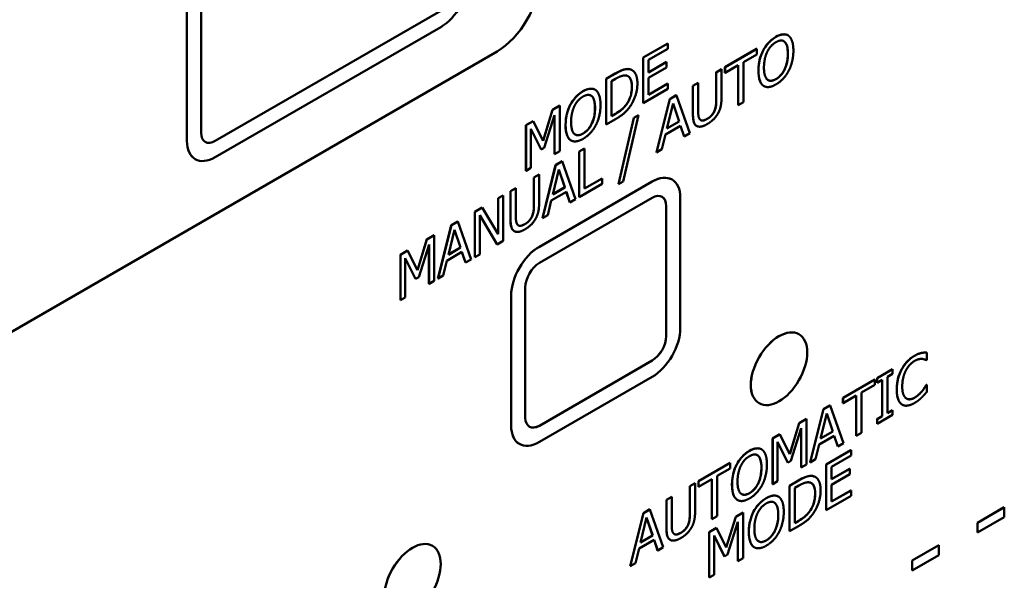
# Model space of a CAD drawing. Header units: millimetres. Extents: x 30 to 861, y 28 to 600.
# Tile 38 of 48: x 734 to 784, y 249 to 277. Entities that reach past the tile are written whole.
import ezdxf

# ---------------------------------------------------------------- set-up
doc = ezdxf.new("R2010")
doc.units = ezdxf.units.MM
doc.header["$LTSCALE"] = 3
doc.layers.add('Visible (ISO)', color=7, linetype='Continuous', lineweight=50)
doc.layers.add('Visible Narrow (ISO)', color=7, linetype='Continuous', lineweight=35)

msp = doc.modelspace()

# ---------------------------------------------------------------- linework, layer by layer
at = {"layer": 'Visible (ISO)'}
for p, q in [((743.496, 271.213), (743.496, 284.277)), ((742.788, 270.805), (742.788, 283.869)), ((742.789, 283.869), (742.789, 270.805)), ((744.201, 270.806), (755.515, 277.338)), ((755.517, 277.337), (744.203, 270.805)), ((744.203, 269.988), (755.517, 276.52)), ((765.666, 274.985), (766.905, 275.7)), ((766.909, 275.698), (765.67, 274.983)), ((766.905, 275.7), (766.909, 275.698)), ((766.909, 275.428), (766.909, 275.698)), ((772.937, 276.103), (772.94, 276.101)), ((713.089, 249.168), (758.344, 275.296)), ((765.933, 274.865), (766.909, 275.428)), ((769.775, 274.5), (771.367, 275.419)), ((771.371, 275.417), (769.779, 274.498)), ((770.706, 274.763), (771.371, 275.146)), ((771.367, 275.419), (771.371, 275.417)), ((771.371, 275.146), (771.371, 275.417)), ((771.693, 275.346), (771.696, 275.344)), ((765.666, 274.985), (765.67, 274.983)), ((765.666, 272.699), (765.666, 274.985)), ((765.67, 274.983), (765.67, 272.697)), ((765.933, 274.238), (765.933, 274.865)), ((765.933, 274.243), (766.839, 274.766)), ((766.843, 274.764), (765.933, 274.238)), ((766.839, 274.766), (766.843, 274.764)), ((766.843, 274.493), (766.843, 274.764)), ((770.706, 272.747), (770.706, 274.763)), ((763.82, 273.919), (764.27, 274.179)), ((764.274, 274.177), (763.823, 273.917)), ((765.113, 274.359), (765.116, 274.357)), ((765.933, 273.968), (766.843, 274.493)), ((769.337, 274.247), (769.6, 274.399)), ((769.337, 272.813), (769.337, 274.247)), ((769.337, 274.247), (769.341, 274.245)), ((769.604, 274.397), (769.341, 274.245)), ((769.341, 274.245), (769.341, 272.811)), ((769.6, 274.399), (769.604, 274.397)), ((769.604, 272.97), (769.604, 274.397)), ((769.775, 274.5), (769.779, 274.498)), ((769.775, 274.229), (769.775, 274.5)), ((769.775, 274.229), (769.779, 274.227)), ((769.779, 274.227), (770.443, 274.611)), ((769.779, 274.498), (769.779, 274.227)), ((770.44, 272.597), (770.44, 274.609)), ((770.443, 274.611), (770.443, 272.595)), ((763.82, 273.919), (763.823, 273.917)), ((763.82, 271.633), (763.82, 273.919)), ((763.823, 273.917), (763.823, 271.631)), ((764.086, 273.806), (764.287, 273.922)), ((764.086, 272.046), (764.086, 273.806)), ((765.933, 273.119), (765.933, 273.968)), ((765.933, 273.124), (766.905, 273.685)), ((766.909, 273.683), (765.933, 273.119)), ((766.905, 273.685), (766.909, 273.683)), ((766.909, 273.412), (766.909, 273.683)), ((768.168, 273.572), (768.431, 273.724)), ((768.434, 273.722), (768.171, 273.57)), ((768.431, 273.724), (768.434, 273.722)), ((768.434, 272.295), (768.434, 273.722)), ((763.262, 273.375), (763.265, 273.372)), ((765.67, 272.697), (766.909, 273.412)), ((768.168, 273.572), (768.171, 273.57)), ((768.168, 272.145), (768.168, 273.572)), ((768.171, 273.57), (768.171, 272.143)), ((771.727, 273.559), (771.73, 273.557)), ((765.666, 272.699), (765.67, 272.697)), ((766.345, 270.233), (767.012, 272.905)), ((767.016, 272.903), (766.349, 270.231)), ((766.867, 271.429), (767.172, 272.681)), ((767.012, 272.905), (767.337, 273.092)), ((767.012, 272.905), (767.016, 272.903)), ((767.34, 273.09), (767.016, 272.903)), ((767.475, 271.784), (767.17, 272.676)), ((767.172, 272.681), (767.478, 271.782)), ((767.337, 273.092), (767.34, 273.09)), ((768.008, 271.189), (767.34, 273.09)), ((770.443, 272.595), (770.706, 272.747)), ((760.649, 270.818), (761.126, 272.364)), ((761.129, 272.362), (760.651, 270.813)), ((761.126, 272.364), (761.492, 272.575)), ((761.126, 272.364), (761.129, 272.362)), ((761.495, 272.573), (761.129, 272.362)), ((761.492, 272.575), (761.495, 272.573)), ((761.495, 270.287), (761.495, 272.573)), ((762.018, 272.618), (762.021, 272.616)), ((764.086, 272.05), (764.283, 272.164)), ((764.83, 272.631), (764.834, 272.629)), ((770.44, 272.597), (770.443, 272.595)), ((759.794, 271.595), (760.153, 271.802)), ((760.157, 271.8), (759.798, 271.593)), ((760.153, 271.802), (760.157, 271.8)), ((760.651, 270.813), (760.157, 271.8)), ((760.715, 270.466), (761.232, 272.104)), ((761.228, 270.137), (761.228, 272.093)), ((761.232, 272.104), (761.232, 270.135)), ((763.823, 271.631), (764.279, 271.894)), ((764.287, 272.162), (764.086, 272.046)), ((764.434, 268.633), (765.206, 271.964)), ((765.209, 271.962), (764.438, 268.631)), ((764.662, 268.761), (765.437, 272.093)), ((765.206, 271.964), (765.434, 272.095)), ((765.206, 271.964), (765.209, 271.962)), ((765.437, 272.093), (765.209, 271.962)), ((765.434, 272.095), (765.437, 272.093)), ((767.478, 271.782), (766.867, 271.429)), ((766.868, 271.434), (767.475, 271.784)), ((767.475, 271.784), (767.478, 271.782)), ((759.794, 269.309), (759.794, 271.595)), ((759.794, 271.595), (759.798, 271.593)), ((759.798, 271.593), (759.798, 269.307)), ((760.043, 269.448), (760.043, 271.418)), ((760.043, 271.418), (760.555, 270.374)), ((760.551, 270.376), (760.043, 271.413)), ((763.82, 271.633), (763.823, 271.631)), ((766.795, 271.128), (767.55, 271.564)), ((767.726, 271.031), (767.548, 271.563)), ((767.55, 271.564), (767.73, 271.029)), ((767.73, 271.029), (768.008, 271.189)), ((768.354, 271.56), (768.357, 271.558)), ((762.052, 270.831), (762.055, 270.829)), ((766.615, 270.385), (766.795, 271.128)), ((767.726, 271.031), (767.73, 271.029)), ((760.551, 270.376), (760.555, 270.374)), ((760.555, 270.374), (760.715, 270.466)), ((761.232, 270.135), (761.495, 270.287)), ((762.462, 270.278), (762.725, 270.43)), ((762.462, 270.278), (762.466, 270.276)), ((762.462, 267.991), (762.462, 270.278)), ((762.729, 270.428), (762.466, 270.276)), ((762.466, 270.276), (762.466, 267.989)), ((762.725, 270.43), (762.729, 270.428)), ((762.729, 268.412), (762.729, 270.428)), ((766.345, 270.233), (766.349, 270.231)), ((766.349, 270.231), (766.615, 270.385)), ((743.202, 269.89), (743.203, 269.889)), ((761.228, 270.137), (761.232, 270.135)), ((761.283, 269.597), (761.607, 269.784)), ((761.611, 269.782), (761.286, 269.595)), ((761.607, 269.784), (761.611, 269.782)), ((762.278, 267.881), (761.611, 269.782)), ((759.794, 269.309), (759.798, 269.307)), ((759.798, 269.307), (760.043, 269.448)), ((760.616, 266.925), (761.283, 269.597)), ((761.286, 269.595), (760.619, 266.923)), ((761.137, 268.121), (761.442, 269.373)), ((761.283, 269.597), (761.286, 269.595)), ((761.745, 268.476), (761.441, 269.369)), ((761.442, 269.373), (761.749, 268.474)), ((760.189, 268.965), (760.452, 269.117)), ((760.189, 267.531), (760.189, 268.965)), ((760.189, 268.965), (760.192, 268.963)), ((760.455, 269.115), (760.192, 268.963)), ((760.192, 268.963), (760.192, 267.529)), ((760.452, 269.117), (760.455, 269.115)), ((760.455, 267.688), (760.455, 269.115)), ((760.465, 265.498), (766.122, 268.764)), ((766.123, 268.764), (760.466, 265.498)), ((762.729, 268.416), (763.609, 268.924)), ((763.613, 268.922), (762.729, 268.412)), ((763.609, 268.924), (763.613, 268.922)), ((763.613, 268.652), (763.613, 268.922)), ((764.438, 268.631), (764.662, 268.761)), ((767.122, 268.863), (767.123, 268.863)), ((759.019, 268.29), (759.282, 268.442)), ((759.019, 268.29), (759.023, 268.288)), ((759.019, 266.863), (759.019, 268.29)), ((759.286, 268.44), (759.023, 268.288)), ((759.023, 268.288), (759.023, 266.861)), ((759.282, 268.442), (759.286, 268.44)), ((759.286, 267.013), (759.286, 268.44)), ((761.065, 267.82), (761.821, 268.256)), ((761.749, 268.474), (761.137, 268.121)), ((761.138, 268.126), (761.745, 268.476)), ((761.745, 268.476), (761.749, 268.474)), ((761.997, 267.723), (761.818, 268.255)), ((761.821, 268.256), (762, 267.721)), ((762.466, 267.989), (763.613, 268.652)), ((764.434, 268.633), (764.438, 268.631)), ((758.397, 267.93), (758.642, 268.072)), ((758.397, 266.124), (758.397, 267.93)), ((758.397, 267.93), (758.4, 267.928)), ((758.646, 268.07), (758.4, 267.928)), ((758.4, 267.928), (758.4, 266.118)), ((758.642, 268.072), (758.646, 268.07)), ((758.646, 265.784), (758.646, 268.07)), ((760.466, 264.681), (766.123, 267.947)), ((760.885, 267.077), (761.065, 267.82)), ((761.997, 267.723), (762, 267.721)), ((762, 267.721), (762.278, 267.881)), ((762.462, 267.991), (762.466, 267.989)), ((767.537, 261.415), (767.537, 267.947)), ((757.225, 267.254), (757.599, 267.47)), ((757.225, 267.254), (757.229, 267.252)), ((757.225, 264.968), (757.225, 267.254)), ((757.603, 267.468), (757.229, 267.252)), ((757.229, 267.252), (757.229, 264.966)), ((757.599, 267.47), (757.603, 267.468)), ((758.4, 266.118), (757.603, 267.468)), ((766.829, 261.008), (766.829, 267.54)), ((766.83, 267.539), (766.83, 261.007)), ((756.046, 266.573), (756.37, 266.76)), ((756.374, 266.758), (756.05, 266.571)), ((756.37, 266.76), (756.374, 266.758)), ((757.041, 264.857), (756.374, 266.758)), ((757.474, 265.108), (757.474, 267.079)), ((757.474, 267.079), (758.35, 265.613)), ((758.347, 265.615), (757.474, 267.075)), ((760.616, 266.925), (760.619, 266.923)), ((760.619, 266.923), (760.885, 267.077)), ((755.379, 263.902), (756.046, 266.573)), ((756.05, 266.571), (755.382, 263.9)), ((755.9, 265.097), (756.205, 266.35)), ((756.046, 266.573), (756.05, 266.571)), ((756.508, 265.452), (756.204, 266.345)), ((756.205, 266.35), (756.512, 265.45)), ((759.205, 266.278), (759.209, 266.276)), ((754.348, 264.323), (754.825, 265.868)), ((754.829, 265.866), (754.35, 264.317)), ((754.825, 265.868), (755.191, 266.08)), ((754.825, 265.868), (754.829, 265.866)), ((755.194, 266.077), (754.829, 265.866)), ((755.191, 266.08), (755.194, 266.077)), ((755.194, 263.791), (755.194, 266.077)), ((758.35, 265.613), (758.646, 265.784)), ((753.493, 265.099), (753.853, 265.307)), ((753.856, 265.305), (753.497, 265.097)), ((753.853, 265.307), (753.856, 265.305)), ((754.35, 264.317), (753.856, 265.305)), ((754.415, 263.971), (754.931, 265.609)), ((754.928, 263.641), (754.928, 265.598)), ((754.931, 265.609), (754.931, 263.639)), ((756.512, 265.45), (755.9, 265.097)), ((755.901, 265.102), (756.508, 265.452)), ((756.508, 265.452), (756.512, 265.45)), ((758.347, 265.615), (758.35, 265.613)), ((753.493, 262.813), (753.493, 265.099)), ((753.493, 265.099), (753.497, 265.097)), ((753.497, 265.097), (753.497, 262.811)), ((753.742, 262.953), (753.742, 264.922)), ((753.742, 264.922), (754.254, 263.878)), ((754.251, 263.88), (753.742, 264.917)), ((755.648, 264.053), (755.828, 264.796)), ((755.828, 264.796), (756.584, 265.233)), ((756.76, 264.699), (756.581, 265.231)), ((756.584, 265.233), (756.764, 264.697)), ((756.764, 264.697), (757.041, 264.857)), ((757.225, 264.968), (757.229, 264.966)), ((757.229, 264.966), (757.474, 265.108)), ((756.76, 264.699), (756.764, 264.697)), ((754.251, 263.88), (754.254, 263.878)), ((754.254, 263.878), (754.415, 263.971)), ((754.931, 263.639), (755.194, 263.791)), ((755.379, 263.902), (755.382, 263.9)), ((755.382, 263.9), (755.648, 264.053)), ((754.928, 263.641), (754.931, 263.639)), ((759.759, 256.924), (759.759, 263.456)), ((753.493, 262.813), (753.497, 262.811)), ((753.497, 262.811), (753.742, 262.953)), ((759.051, 256.517), (759.051, 263.049)), ((759.052, 263.048), (759.052, 256.516)), ((773.486, 261.107), (773.489, 261.105)), ((779.632, 260.168), (779.636, 260.166)), ((779.878, 259.806), (779.899, 259.818)), ((779.895, 260.186), (779.899, 260.184)), ((779.899, 259.818), (779.899, 260.184)), ((760.465, 256.517), (766.122, 259.783)), ((766.123, 259.782), (760.466, 256.516)), ((777.413, 258.905), (778.18, 259.348)), ((778.183, 259.346), (777.417, 258.903)), ((778.18, 259.348), (778.183, 259.346)), ((778.183, 259.113), (778.183, 259.346)), ((760.466, 255.7), (766.123, 258.966)), ((775.698, 257.915), (777.289, 258.834)), ((777.293, 258.832), (775.701, 257.913)), ((777.289, 258.834), (777.293, 258.832)), ((777.293, 258.561), (777.293, 258.832)), ((777.413, 258.905), (777.417, 258.903)), ((777.413, 258.672), (777.413, 258.905)), ((777.417, 258.903), (777.417, 258.67)), ((777.932, 258.967), (778.183, 259.113)), ((777.932, 257.148), (777.932, 258.967)), ((776.629, 258.178), (777.293, 258.561)), ((777.413, 258.672), (777.417, 258.67)), ((777.417, 258.67), (777.668, 258.815)), ((777.665, 256.998), (777.665, 258.813)), ((777.668, 258.815), (777.668, 256.996)), ((779.876, 258.56), (779.895, 258.571)), ((779.876, 258.56), (779.879, 258.558)), ((779.899, 258.569), (779.879, 258.558)), ((779.895, 258.571), (779.899, 258.569)), ((779.899, 258.206), (779.899, 258.569)), ((775.698, 257.915), (775.701, 257.913)), ((775.698, 257.645), (775.698, 257.915)), ((775.701, 257.643), (776.366, 258.026)), ((775.701, 257.913), (775.701, 257.643)), ((776.362, 256.012), (776.362, 258.024)), ((776.366, 258.026), (776.366, 256.01)), ((776.629, 256.162), (776.629, 258.178)), ((779.666, 258.255), (779.669, 258.253)), ((771.486, 257.643), (771.489, 257.641)), ((774.053, 254.679), (774.721, 257.351)), ((774.724, 257.349), (774.057, 254.677)), ((774.721, 257.351), (775.045, 257.538)), ((774.721, 257.351), (774.724, 257.349)), ((775.048, 257.536), (774.724, 257.349)), ((775.045, 257.538), (775.048, 257.536)), ((775.716, 255.635), (775.048, 257.536)), ((775.698, 257.645), (775.701, 257.643)), ((778.667, 257.572), (778.67, 257.57)), ((773.5, 256.646), (773.866, 256.857)), ((773.869, 256.855), (773.503, 256.644)), ((773.866, 256.857), (773.869, 256.855)), ((773.869, 254.569), (773.869, 256.855)), ((774.575, 255.875), (774.88, 257.128)), ((775.183, 256.23), (774.879, 257.123)), ((774.88, 257.128), (775.186, 256.228)), ((777.413, 256.853), (777.665, 256.998)), ((777.413, 256.853), (777.417, 256.851)), ((777.413, 256.619), (777.413, 256.853)), ((777.417, 256.617), (778.183, 257.06)), ((777.668, 256.996), (777.417, 256.851)), ((777.417, 256.851), (777.417, 256.617)), ((777.665, 256.998), (777.668, 256.996)), ((777.932, 257.152), (778.18, 257.295)), ((778.183, 257.293), (777.932, 257.148)), ((778.18, 257.295), (778.183, 257.293)), ((778.183, 257.06), (778.183, 257.293)), ((773.023, 255.1), (773.5, 256.646)), ((773.503, 256.644), (773.025, 255.095)), ((773.089, 254.749), (773.606, 256.386)), ((773.5, 256.646), (773.503, 256.644)), ((773.602, 254.419), (773.602, 256.375)), ((773.606, 256.386), (773.606, 254.417)), ((777.413, 256.619), (777.417, 256.617)), ((772.168, 255.877), (772.527, 256.085)), ((772.168, 253.591), (772.168, 255.877)), ((772.168, 255.877), (772.172, 255.875)), ((772.531, 256.083), (772.172, 255.875)), ((772.172, 255.875), (772.172, 253.589)), ((772.527, 256.085), (772.531, 256.083)), ((773.025, 255.095), (772.531, 256.083)), ((774.503, 255.574), (775.259, 256.01)), ((775.186, 256.228), (774.575, 255.875)), ((774.576, 255.88), (775.183, 256.23)), ((775.183, 256.23), (775.186, 256.228)), ((775.435, 255.477), (775.256, 256.009)), ((775.259, 256.01), (775.438, 255.475)), ((776.362, 256.012), (776.366, 256.01)), ((776.366, 256.01), (776.629, 256.162)), ((759.465, 255.601), (759.466, 255.601)), ((772.417, 253.731), (772.417, 255.7)), ((772.417, 255.7), (772.929, 254.656)), ((772.925, 254.658), (772.417, 255.695)), ((774.323, 254.831), (774.503, 255.574)), ((775.435, 255.477), (775.438, 255.475)), ((775.438, 255.475), (775.716, 255.635)), ((771.61, 255.333), (771.614, 255.331)), ((774.859, 254.573), (776.097, 255.288)), ((776.101, 255.286), (774.862, 254.571)), ((775.125, 254.452), (776.101, 255.015)), ((776.097, 255.288), (776.101, 255.286)), ((776.101, 255.015), (776.101, 255.286)), ((768.449, 253.73), (770.041, 254.649)), ((770.044, 254.647), (768.452, 253.728)), ((770.041, 254.649), (770.044, 254.647)), ((770.044, 254.376), (770.044, 254.647)), ((770.366, 254.576), (770.37, 254.574)), ((772.925, 254.658), (772.929, 254.656)), ((772.929, 254.656), (773.089, 254.749)), ((773.602, 254.419), (773.606, 254.417)), ((773.606, 254.417), (773.869, 254.569)), ((774.053, 254.679), (774.057, 254.677)), ((774.057, 254.677), (774.323, 254.831)), ((774.859, 254.573), (774.862, 254.571)), ((774.859, 252.287), (774.859, 254.573)), ((774.862, 254.571), (774.862, 252.285)), ((775.125, 253.826), (775.125, 254.452)), ((769.38, 253.993), (770.044, 254.376)), ((769.38, 251.977), (769.38, 253.993)), ((774.305, 253.946), (774.309, 253.944)), ((775.125, 253.83), (776.032, 254.353)), ((776.035, 254.351), (775.125, 253.826)), ((775.125, 253.556), (776.035, 254.081)), ((776.032, 254.353), (776.035, 254.351)), ((776.035, 254.081), (776.035, 254.351)), ((768.011, 253.477), (768.274, 253.629)), ((768.011, 252.043), (768.011, 253.477)), ((768.011, 253.477), (768.014, 253.475)), ((768.278, 253.627), (768.014, 253.475)), ((768.014, 253.475), (768.014, 252.041)), ((768.274, 253.629), (768.278, 253.627)), ((768.278, 252.2), (768.278, 253.627)), ((768.449, 253.73), (768.452, 253.728)), ((768.449, 253.459), (768.449, 253.73)), ((768.449, 253.459), (768.452, 253.457)), ((768.452, 253.457), (769.117, 253.841)), ((768.452, 253.728), (768.452, 253.457)), ((769.113, 251.827), (769.113, 253.839)), ((769.117, 253.841), (769.117, 251.825)), ((772.168, 253.591), (772.172, 253.589)), ((772.172, 253.589), (772.417, 253.731)), ((773.012, 253.507), (773.463, 253.767)), ((773.012, 253.507), (773.016, 253.505)), ((773.012, 251.22), (773.012, 253.507)), ((773.466, 253.765), (773.016, 253.505)), ((773.016, 253.505), (773.016, 251.218)), ((773.279, 253.393), (773.479, 253.509)), ((773.279, 251.633), (773.279, 253.393)), ((775.125, 252.707), (775.125, 253.556)), ((766.841, 252.802), (767.104, 252.954)), ((767.108, 252.952), (766.845, 252.8)), ((767.104, 252.954), (767.108, 252.952)), ((767.108, 251.525), (767.108, 252.952)), ((772.454, 252.962), (772.458, 252.96)), ((774.862, 252.285), (776.101, 253)), ((775.125, 252.711), (776.097, 253.272)), ((776.101, 253.27), (775.125, 252.707)), ((776.097, 253.272), (776.101, 253.27)), ((776.101, 253), (776.101, 253.27)), ((766.841, 252.802), (766.845, 252.8)), ((766.841, 251.375), (766.841, 252.802)), ((766.845, 252.8), (766.845, 251.373)), ((770.4, 252.79), (770.404, 252.787)), ((782.449, 251.648), (783.787, 252.421)), ((783.79, 252.419), (782.452, 251.646)), ((783.787, 252.421), (783.79, 252.419)), ((783.79, 251.922), (783.79, 252.419)), ((765.019, 249.463), (765.686, 252.135)), ((765.69, 252.133), (765.022, 249.461)), ((765.54, 250.659), (765.845, 251.911)), ((765.686, 252.135), (766.01, 252.322)), ((765.686, 252.135), (765.69, 252.133)), ((766.014, 252.32), (765.69, 252.133)), ((765.845, 251.911), (766.152, 251.012)), ((766.01, 252.322), (766.014, 252.32)), ((766.681, 250.419), (766.014, 252.32)), ((769.117, 251.825), (769.38, 251.977)), ((769.841, 250.406), (770.318, 251.951)), ((770.322, 251.949), (769.844, 250.4)), ((770.318, 251.951), (770.684, 252.163)), ((770.318, 251.951), (770.322, 251.949)), ((770.687, 252.161), (770.322, 251.949)), ((770.684, 252.163), (770.687, 252.161)), ((770.687, 249.874), (770.687, 252.161)), ((771.21, 252.205), (771.214, 252.203)), ((774.023, 252.219), (774.026, 252.217)), ((774.859, 252.287), (774.862, 252.285)), ((782.452, 251.15), (783.79, 251.922)), ((766.148, 251.014), (765.844, 251.906)), ((769.113, 251.827), (769.117, 251.825)), ((769.908, 250.054), (770.424, 251.692)), ((770.421, 249.724), (770.421, 251.681)), ((770.424, 251.692), (770.424, 249.722)), ((773.016, 251.218), (773.471, 251.482)), ((773.279, 251.638), (773.476, 251.751)), ((773.479, 251.749), (773.279, 251.633)), ((782.449, 251.648), (782.452, 251.646)), ((782.449, 251.152), (782.449, 251.648)), ((782.452, 251.646), (782.452, 251.15)), ((766.152, 251.012), (765.54, 250.659)), ((765.542, 250.664), (766.148, 251.014)), ((766.148, 251.014), (766.152, 251.012)), ((768.986, 251.182), (769.346, 251.39)), ((768.986, 248.896), (768.986, 251.182)), ((768.986, 251.182), (768.99, 251.18)), ((769.349, 251.388), (768.99, 251.18)), ((768.99, 251.18), (768.99, 248.894)), ((769.235, 249.036), (769.235, 251.005)), ((769.235, 251.005), (769.747, 249.961)), ((769.744, 249.963), (769.235, 251)), ((769.346, 251.39), (769.349, 251.388)), ((769.844, 250.4), (769.349, 251.388)), ((773.012, 251.22), (773.016, 251.218)), ((782.449, 251.152), (782.452, 251.15)), ((755.101, 250.492), (755.103, 250.491)), ((765.468, 250.358), (766.224, 250.794)), ((766.4, 250.261), (766.221, 250.793)), ((766.224, 250.794), (766.404, 250.259)), ((767.027, 250.79), (767.031, 250.788)), ((779.165, 249.752), (780.503, 250.525)), ((780.507, 250.523), (779.169, 249.75)), ((780.503, 250.525), (780.507, 250.523)), ((780.507, 250.027), (780.507, 250.523)), ((765.288, 249.615), (765.468, 250.358)), ((766.4, 250.261), (766.404, 250.259)), ((766.404, 250.259), (766.681, 250.419)), ((769.744, 249.963), (769.747, 249.961)), ((769.747, 249.961), (769.908, 250.054)), ((771.244, 250.419), (771.248, 250.417)), ((779.169, 249.254), (780.507, 250.027)), ((765.019, 249.463), (765.022, 249.461)), ((765.022, 249.461), (765.288, 249.615)), ((770.421, 249.724), (770.424, 249.722)), ((770.424, 249.722), (770.687, 249.874)), ((779.165, 249.752), (779.169, 249.75)), ((779.165, 249.256), (779.165, 249.752)), ((779.169, 249.75), (779.169, 249.254)), ((768.99, 248.894), (769.235, 249.036)), ((779.165, 249.256), (779.169, 249.254)), ((768.986, 248.896), (768.99, 248.894))]:
    msp.add_line(p, q, dxfattribs=at)
for centre, major_axis, start_param, end_param in [((755.517, 278.153), (1, 1.732), 3.926991, 5.497787), ((758.344, 277.745), (1.5, 2.598), 3.926991, 5.497787), ((744.203, 271.621), (-0.5, -0.866), 5.497787, 7.068583), ((744.202, 271.622), (-1, -1.732), 5.497787, 6.283185), ((744.203, 271.621), (-1, -1.732), 5.497787, 7.068583), ((744.201, 271.622), (-0.5, -0.866), 0.001414, 0.785398), ((766.122, 267.131), (1, 1.732), 0, 0.785398), ((766.123, 267.131), (1, 1.732), 5.497787, 7.068583), ((766.123, 267.131), (0.5, 0.866), 5.497787, 7.068583), ((766.122, 267.131), (0.5, 0.866), 5.497787, 6.281771), ((760.465, 263.865), (1, 1.732), 0.785398, 2.356194), ((760.466, 263.865), (-1, -1.732), 3.926991, 5.497787), ((760.466, 263.865), (0.5, 0.866), 0.785398, 2.356194), ((766.123, 260.599), (1, 1.732), 3.926991, 5.497787), ((772.486, 259.375), (-1, -1.732), 3.141593, 6.283185), ((766.122, 260.599), (0.5, 0.866), 3.926991, 5.497787), ((766.123, 260.599), (-0.5, -0.866), 0.785398, 2.356194), ((760.466, 257.333), (-0.5, -0.866), 5.497787, 7.068583), ((760.465, 257.333), (-1, -1.732), 5.497787, 6.283185), ((760.466, 257.333), (-1, -1.732), 5.497787, 7.068583), ((760.465, 257.333), (-0.5, -0.866), 0.001414, 0.785398), ((754.101, 248.76), (-1, -1.732), 3.141593, 6.283185)]:
    msp.add_ellipse(centre, major_axis=major_axis, ratio=0.57735, start_param=start_param, end_param=end_param, dxfattribs=at)
for centre in [(772.489, 259.373), (754.103, 248.759)]:
    msp.add_ellipse(centre, major_axis=(1, 1.732), ratio=0.57735, dxfattribs=at)
for points, knots in [([(772.33, 276.023), (772.451, 276.093), (772.57, 276.14), (772.723, 276.154), (772.78, 276.155), (772.874, 276.133), (772.906, 276.12), (772.937, 276.103)], [0, 0, 0, 0, 0.05140634, 0.05140634, 0.07021094, 0.07021094, 0.08144901, 0.08144901, 0.08144901, 0.08144901]), ([(771.693, 275.346), (771.76, 275.473), (771.839, 275.589), (771.99, 275.761), (772.053, 275.822), (772.188, 275.933), (772.259, 275.982), (772.33, 276.023)], [0, 0, 0, 0, 0.0432042, 0.0432042, 0.0713656, 0.0713656, 0.1013184, 0.1013184, 0.1013184, 0.1013184]), ([(772.931, 275.179), (772.931, 275.313), (772.92, 275.445), (772.873, 275.613), (772.839, 275.712), (772.769, 275.776)], [0, 0, 0, 0, 0.04918697, 0.04918697, 0.07460715, 0.07460715, 0.07460715, 0.07460715]), ([(771.455, 274.327), (771.455, 274.586), (771.493, 274.77), (771.556, 275.028), (771.612, 275.188), (771.693, 275.346)], [0, 0, 0, 0, 0.0953623, 0.0953623, 0.250012, 0.250012, 0.250012, 0.250012]), ([(772.331, 273.904), (772.408, 273.948), (772.483, 274.006), (772.616, 274.145), (772.67, 274.219), (772.755, 274.364), (772.805, 274.46), (772.878, 274.688), (772.898, 274.782), (772.926, 274.977), (772.931, 275.081), (772.931, 275.179)], [0, 0, 0, 0, 0.0324995, 0.0324995, 0.0607551, 0.0607551, 0.0828113, 0.0828113, 0.0981759, 0.0981759, 0.1161637, 0.1161637, 0.1161637, 0.1161637]), ([(764.27, 274.179), (764.537, 274.333), (764.658, 274.37), (764.803, 274.41), (764.897, 274.422), (764.98, 274.407)], [0, 0, 0, 0, 0.1130663, 0.1130663, 0.3266981, 0.3266981, 0.3266981, 0.3266981]), ([(771.691, 273.583), (771.623, 273.634), (771.573, 273.71), (771.477, 273.948), (771.455, 274.132), (771.455, 274.327)], [0, 0, 0, 0, 0.0439087, 0.0439087, 0.1155101, 0.1155101, 0.1155101, 0.1155101]), ([(765.106, 273.521), (765.106, 273.661), (765.09, 273.795), (765.021, 273.953), (764.989, 273.998), (764.938, 274.038), (764.927, 274.046), (764.916, 274.052)], [0, 0, 0, 0, 0.05142989, 0.05142989, 0.07843353, 0.07843353, 0.08503306, 0.08503306, 0.08503306, 0.08503306]), ([(771.942, 273.856), (771.984, 273.832), (772.032, 273.82), (772.123, 273.823), (772.162, 273.831), (772.244, 273.859), (772.288, 273.879), (772.331, 273.904)], [0.09494606, 0.09494606, 0.09494606, 0.09494606, 0.11633832, 0.11633832, 0.13097419, 0.13097419, 0.14653371, 0.14653371, 0.14653371, 0.14653371]), ([(762.018, 272.618), (762.085, 272.745), (762.164, 272.861), (762.315, 273.033), (762.378, 273.094), (762.513, 273.205), (762.584, 273.254), (762.655, 273.295)], [0, 0, 0, 0, 0.0432042, 0.0432042, 0.0713656, 0.0713656, 0.1013184, 0.1013184, 0.1013184, 0.1013184]), ([(762.655, 273.295), (762.776, 273.365), (762.895, 273.412), (763.048, 273.426), (763.105, 273.427), (763.199, 273.405), (763.231, 273.392), (763.262, 273.375)], [0, 0, 0, 0, 0.05140634, 0.05140634, 0.07021094, 0.07021094, 0.08144901, 0.08144901, 0.08144901, 0.08144901]), ([(764.83, 272.631), (764.894, 272.718), (764.948, 272.811), (765.039, 273.023), (765.063, 273.122), (765.099, 273.308), (765.106, 273.418), (765.106, 273.521)], [0, 0, 0, 0, 0.032792, 0.032792, 0.0700338, 0.0700338, 0.1266986, 0.1266986, 0.1266986, 0.1266986]), ([(763.256, 272.451), (763.256, 272.585), (763.245, 272.716), (763.198, 272.885), (763.164, 272.984), (763.094, 273.048)], [0, 0, 0, 0, 0.04918697, 0.04918697, 0.07460715, 0.07460715, 0.07460715, 0.07460715]), ([(769.252, 272.31), (769.285, 272.387), (769.307, 272.462), (769.326, 272.58), (769.337, 272.667), (769.337, 272.813)], [0, 0, 0, 0, 0.02537422, 0.02537422, 0.03999477, 0.03999477, 0.03999477, 0.03999477]), ([(761.78, 271.599), (761.78, 271.858), (761.818, 272.042), (761.881, 272.3), (761.938, 272.46), (762.018, 272.618)], [0, 0, 0, 0, 0.0953623, 0.0953623, 0.250012, 0.250012, 0.250012, 0.250012]), ([(762.656, 271.176), (762.733, 271.22), (762.808, 271.278), (762.941, 271.417), (762.995, 271.491), (763.08, 271.636), (763.13, 271.732), (763.203, 271.96), (763.223, 272.054), (763.251, 272.249), (763.256, 272.353), (763.256, 272.451)], [0, 0, 0, 0, 0.0324995, 0.0324995, 0.0607551, 0.0607551, 0.0828113, 0.0828113, 0.0981759, 0.0981759, 0.1161637, 0.1161637, 0.1161637, 0.1161637]), ([(764.283, 272.164), (764.384, 272.222), (764.491, 272.292), (764.613, 272.392), (764.66, 272.432), (764.757, 272.536), (764.795, 272.582), (764.83, 272.631)], [0, 0, 0, 0, 0.04293031, 0.04293031, 0.05258594, 0.05258594, 0.05944979, 0.05944979, 0.05944979, 0.05944979]), ([(768.883, 271.91), (768.958, 271.953), (769.032, 272.008), (769.122, 272.104), (769.155, 272.141), (769.213, 272.228), (769.234, 272.268), (769.252, 272.31)], [0, 0, 0, 0, 0.0315332, 0.0315332, 0.04150137, 0.04150137, 0.04919074, 0.04919074, 0.04919074, 0.04919074]), ([(768.354, 271.56), (768.301, 271.59), (768.26, 271.637), (768.208, 271.754), (768.168, 271.871), (768.168, 272.145)], [0.0006418, 0.0006418, 0.0006418, 0.0006418, 0.0322963, 0.0322963, 0.05925627, 0.05925627, 0.05925627, 0.05925627]), ([(768.559, 271.849), (768.574, 271.841), (768.589, 271.835), (768.652, 271.822), (768.699, 271.832), (768.783, 271.857), (768.833, 271.881), (768.883, 271.91)], [0.00987599, 0.00987599, 0.00987599, 0.00987599, 0.01858412, 0.01858412, 0.04197525, 0.04197525, 0.0745745, 0.0745745, 0.0745745, 0.0745745]), ([(762.016, 270.855), (761.948, 270.906), (761.898, 270.981), (761.802, 271.22), (761.78, 271.404), (761.78, 271.599)], [0, 0, 0, 0, 0.0439087, 0.0439087, 0.1155101, 0.1155101, 0.1155101, 0.1155101]), ([(762.267, 271.128), (762.309, 271.104), (762.357, 271.092), (762.448, 271.095), (762.487, 271.103), (762.569, 271.131), (762.613, 271.151), (762.656, 271.176)], [0.09494606, 0.09494606, 0.09494606, 0.09494606, 0.11633832, 0.11633832, 0.13097419, 0.13097419, 0.14653371, 0.14653371, 0.14653371, 0.14653371]), ([(760.104, 267.028), (760.137, 267.105), (760.158, 267.18), (760.177, 267.298), (760.189, 267.385), (760.189, 267.531)], [0, 0, 0, 0, 0.02537422, 0.02537422, 0.03999477, 0.03999477, 0.03999477, 0.03999477]), ([(759.205, 266.278), (759.153, 266.308), (759.112, 266.355), (759.059, 266.472), (759.019, 266.589), (759.019, 266.863)], [0.0006418, 0.0006418, 0.0006418, 0.0006418, 0.0322963, 0.0322963, 0.05925627, 0.05925627, 0.05925627, 0.05925627]), ([(759.735, 266.628), (759.809, 266.671), (759.883, 266.726), (759.973, 266.822), (760.006, 266.859), (760.064, 266.946), (760.086, 266.986), (760.104, 267.028)], [0, 0, 0, 0, 0.0315332, 0.0315332, 0.04150137, 0.04150137, 0.04919074, 0.04919074, 0.04919074, 0.04919074]), ([(759.411, 266.567), (759.425, 266.559), (759.441, 266.553), (759.504, 266.541), (759.551, 266.55), (759.634, 266.575), (759.685, 266.599), (759.735, 266.628)], [0.00987599, 0.00987599, 0.00987599, 0.00987599, 0.01858412, 0.01858412, 0.04197525, 0.04197525, 0.0745745, 0.0745745, 0.0745745, 0.0745745]), ([(778.64, 259.34), (778.712, 259.473), (778.795, 259.595), (778.951, 259.77), (779.012, 259.83), (779.144, 259.938), (779.214, 259.986), (779.284, 260.026)], [0, 0, 0, 0, 0.0453699, 0.0453699, 0.0732247, 0.0732247, 0.1028901, 0.1028901, 0.1028901, 0.1028901]), ([(779.284, 260.026), (779.379, 260.081), (779.443, 260.107), (779.525, 260.138), (779.579, 260.156), (779.632, 260.168)], [0, 0, 0, 0, 0.040294, 0.040294, 0.119213, 0.119213, 0.119213, 0.119213]), ([(779.632, 260.168), (779.692, 260.18), (779.74, 260.184), (779.808, 260.188), (779.852, 260.188), (779.895, 260.186)], [0, 0, 0, 0, 0.02676921, 0.02676921, 0.07913579, 0.07913579, 0.07913579, 0.07913579]), ([(778.393, 258.326), (778.393, 258.586), (778.432, 258.766), (778.497, 259.024), (778.557, 259.183), (778.64, 259.34)], [0, 0, 0, 0, 0.0952182, 0.0952182, 0.2525447, 0.2525447, 0.2525447, 0.2525447]), ([(779.666, 258.255), (779.736, 258.343), (779.777, 258.403), (779.819, 258.467), (779.851, 258.517), (779.876, 258.56)], [0, 0, 0, 0, 0.03464535, 0.03464535, 0.09655555, 0.09655555, 0.09655555, 0.09655555]), ([(778.642, 257.588), (778.574, 257.634), (778.522, 257.704), (778.429, 257.911), (778.393, 258.08), (778.393, 258.326)], [0, 0, 0, 0, 0.0428094, 0.0428094, 0.103878, 0.103878, 0.103878, 0.103878]), ([(778.885, 257.876), (778.925, 257.854), (778.97, 257.841), (779.053, 257.841), (779.096, 257.845), (779.192, 257.874), (779.237, 257.894), (779.282, 257.921)], [0.00720598, 0.00720598, 0.00720598, 0.00720598, 0.03146645, 0.03146645, 0.04658619, 0.04658619, 0.05950909, 0.05950909, 0.05950909, 0.05950909]), ([(779.282, 257.921), (779.392, 257.984), (779.463, 258.048), (779.553, 258.129), (779.611, 258.189), (779.666, 258.255)], [0, 0, 0, 0, 0.0464571, 0.0464571, 0.13908, 0.13908, 0.13908, 0.13908]), ([(771.003, 255.253), (771.124, 255.323), (771.244, 255.37), (771.397, 255.385), (771.453, 255.386), (771.547, 255.363), (771.58, 255.35), (771.61, 255.333)], [0, 0, 0, 0, 0.05140634, 0.05140634, 0.07021094, 0.07021094, 0.08144901, 0.08144901, 0.08144901, 0.08144901]), ([(770.366, 254.576), (770.433, 254.703), (770.513, 254.819), (770.664, 254.991), (770.726, 255.052), (770.861, 255.163), (770.932, 255.212), (771.003, 255.253)], [0, 0, 0, 0, 0.0432042, 0.0432042, 0.0713656, 0.0713656, 0.1013184, 0.1013184, 0.1013184, 0.1013184]), ([(771.605, 254.409), (771.605, 254.543), (771.594, 254.675), (771.546, 254.843), (771.513, 254.942), (771.443, 255.006)], [0, 0, 0, 0, 0.04918697, 0.04918697, 0.07460715, 0.07460715, 0.07460715, 0.07460715]), ([(770.129, 253.557), (770.129, 253.816), (770.167, 254), (770.229, 254.258), (770.286, 254.418), (770.366, 254.576)], [0, 0, 0, 0, 0.0953623, 0.0953623, 0.250012, 0.250012, 0.250012, 0.250012]), ([(771.005, 253.134), (771.081, 253.179), (771.157, 253.236), (771.289, 253.375), (771.343, 253.449), (771.428, 253.594), (771.479, 253.69), (771.551, 253.918), (771.571, 254.012), (771.599, 254.207), (771.605, 254.311), (771.605, 254.409)], [0, 0, 0, 0, 0.0324995, 0.0324995, 0.0607551, 0.0607551, 0.0828113, 0.0828113, 0.0981759, 0.0981759, 0.1161637, 0.1161637, 0.1161637, 0.1161637]), ([(773.463, 253.767), (773.729, 253.921), (773.851, 253.958), (773.996, 253.998), (774.09, 254.01), (774.172, 253.995)], [0, 0, 0, 0, 0.1130663, 0.1130663, 0.3266981, 0.3266981, 0.3266981, 0.3266981]), ([(770.365, 252.813), (770.297, 252.864), (770.247, 252.94), (770.151, 253.178), (770.129, 253.362), (770.129, 253.557)], [0, 0, 0, 0, 0.0439087, 0.0439087, 0.1155101, 0.1155101, 0.1155101, 0.1155101]), ([(774.299, 253.108), (774.299, 253.248), (774.283, 253.383), (774.213, 253.54), (774.181, 253.585), (774.13, 253.626), (774.119, 253.633), (774.109, 253.64)], [0, 0, 0, 0, 0.05142989, 0.05142989, 0.07843353, 0.07843353, 0.08503306, 0.08503306, 0.08503306, 0.08503306]), ([(770.615, 253.086), (770.657, 253.062), (770.705, 253.05), (770.796, 253.053), (770.835, 253.061), (770.918, 253.089), (770.961, 253.109), (771.005, 253.134)], [0.09494606, 0.09494606, 0.09494606, 0.09494606, 0.11633832, 0.11633832, 0.13097419, 0.13097419, 0.14653371, 0.14653371, 0.14653371, 0.14653371]), ([(771.847, 252.882), (771.968, 252.952), (772.088, 252.999), (772.241, 253.014), (772.297, 253.015), (772.391, 252.993), (772.424, 252.98), (772.454, 252.962)], [0, 0, 0, 0, 0.05140634, 0.05140634, 0.07021094, 0.07021094, 0.08144901, 0.08144901, 0.08144901, 0.08144901]), ([(774.023, 252.219), (774.087, 252.306), (774.141, 252.399), (774.231, 252.61), (774.256, 252.71), (774.291, 252.895), (774.299, 253.006), (774.299, 253.108)], [0, 0, 0, 0, 0.032792, 0.032792, 0.0700338, 0.0700338, 0.1266986, 0.1266986, 0.1266986, 0.1266986]), ([(771.21, 252.205), (771.277, 252.332), (771.357, 252.448), (771.508, 252.621), (771.57, 252.681), (771.705, 252.793), (771.776, 252.841), (771.847, 252.882)], [0, 0, 0, 0, 0.0432042, 0.0432042, 0.0713656, 0.0713656, 0.1013184, 0.1013184, 0.1013184, 0.1013184]), ([(772.449, 252.038), (772.449, 252.172), (772.438, 252.304), (772.39, 252.472), (772.357, 252.572), (772.287, 252.636)], [0, 0, 0, 0, 0.04918697, 0.04918697, 0.07460715, 0.07460715, 0.07460715, 0.07460715]), ([(767.926, 251.54), (767.959, 251.617), (767.981, 251.692), (767.999, 251.81), (768.011, 251.897), (768.011, 252.043)], [0, 0, 0, 0, 0.02537422, 0.02537422, 0.03999477, 0.03999477, 0.03999477, 0.03999477]), ([(770.973, 251.186), (770.973, 251.446), (771.011, 251.629), (771.073, 251.887), (771.13, 252.048), (771.21, 252.205)], [0, 0, 0, 0, 0.0953623, 0.0953623, 0.250012, 0.250012, 0.250012, 0.250012]), ([(771.849, 250.764), (771.925, 250.808), (772.001, 250.865), (772.133, 251.005), (772.187, 251.078), (772.272, 251.223), (772.323, 251.32), (772.395, 251.548), (772.415, 251.641), (772.443, 251.837), (772.449, 251.94), (772.449, 252.038)], [0, 0, 0, 0, 0.0324995, 0.0324995, 0.0607551, 0.0607551, 0.0828113, 0.0828113, 0.0981759, 0.0981759, 0.1161637, 0.1161637, 0.1161637, 0.1161637]), ([(773.476, 251.751), (773.577, 251.81), (773.684, 251.88), (773.805, 251.979), (773.853, 252.019), (773.949, 252.123), (773.987, 252.169), (774.023, 252.219)], [0, 0, 0, 0, 0.04293031, 0.04293031, 0.05258594, 0.05258594, 0.05944979, 0.05944979, 0.05944979, 0.05944979]), ([(767.557, 251.14), (767.631, 251.183), (767.705, 251.238), (767.796, 251.334), (767.828, 251.371), (767.886, 251.458), (767.908, 251.498), (767.926, 251.54)], [0, 0, 0, 0, 0.0315332, 0.0315332, 0.04150137, 0.04150137, 0.04919074, 0.04919074, 0.04919074, 0.04919074]), ([(767.027, 250.79), (766.975, 250.82), (766.934, 250.867), (766.881, 250.984), (766.841, 251.101), (766.841, 251.375)], [0.0006418, 0.0006418, 0.0006418, 0.0006418, 0.0322963, 0.0322963, 0.05925627, 0.05925627, 0.05925627, 0.05925627]), ([(767.233, 251.079), (767.247, 251.071), (767.263, 251.065), (767.326, 251.052), (767.373, 251.062), (767.456, 251.087), (767.507, 251.111), (767.557, 251.14)], [0.00987599, 0.00987599, 0.00987599, 0.00987599, 0.01858412, 0.01858412, 0.04197525, 0.04197525, 0.0745745, 0.0745745, 0.0745745, 0.0745745]), ([(771.209, 250.442), (771.141, 250.494), (771.091, 250.569), (770.995, 250.808), (770.973, 250.991), (770.973, 251.186)], [0, 0, 0, 0, 0.0439087, 0.0439087, 0.1155101, 0.1155101, 0.1155101, 0.1155101]), ([(771.459, 250.715), (771.501, 250.691), (771.549, 250.679), (771.64, 250.682), (771.679, 250.69), (771.762, 250.718), (771.805, 250.739), (771.849, 250.764)], [0.09494606, 0.09494606, 0.09494606, 0.09494606, 0.11633832, 0.11633832, 0.13097419, 0.13097419, 0.14653371, 0.14653371, 0.14653371, 0.14653371])]:
    msp.add_open_spline(points, degree=3, knots=knots, dxfattribs=at)
for points, degree in [([(772.972, 276.08), (772.859, 276.162), (772.535, 276.137), (772.333, 276.021)], 2), ([(772.333, 276.021), (772.134, 275.906), (771.812, 275.562), (771.696, 275.344)], 2), ([(771.895, 275.268), (771.977, 275.437), (772.192, 275.676), (772.335, 275.759)], 2), ([(772.335, 275.759), (772.473, 275.838), (772.694, 275.848), (772.773, 275.774)], 2), ([(772.769, 275.776), (772.755, 275.79), (772.739, 275.801), (772.723, 275.811)], 3), ([(772.773, 275.774), (772.85, 275.704), (772.935, 275.403), (772.935, 275.177)], 2), ([(773.209, 275.335), (773.209, 275.621), (773.084, 275.993), (772.972, 276.08)], 2), ([(771.696, 275.344), (771.582, 275.12), (771.459, 274.612), (771.459, 274.325)], 2), ([(771.733, 274.483), (771.733, 274.705), (771.817, 275.106), (771.895, 275.268)], 2), ([(772.935, 275.177), (772.935, 274.727), (772.609, 274.061), (772.335, 273.902)], 2), ([(772.972, 274.318), (773.087, 274.537), (773.209, 275.057), (773.209, 275.335)], 2), ([(764.983, 274.405), (764.871, 274.426), (764.553, 274.339), (764.274, 274.177)], 2), ([(764.98, 274.407), (765.028, 274.398), (765.072, 274.382), (765.113, 274.359)], 3), ([(765.384, 273.673), (765.384, 274.007), (765.174, 274.369), (764.983, 274.405)], 2), ([(771.459, 274.325), (771.459, 274.043), (771.581, 273.667), (771.695, 273.581)], 2), ([(772.335, 273.902), (772.06, 273.744), (771.733, 274.033), (771.733, 274.483)], 2), ([(772.333, 273.638), (772.527, 273.75), (772.85, 274.088), (772.972, 274.318)], 2), ([(764.287, 273.922), (764.465, 274.024), (764.704, 274.098), (764.81, 274.087)], 2), ([(764.81, 274.087), (764.959, 274.067), (765.11, 273.782), (765.11, 273.519)], 2), ([(764.98, 272.482), (765.164, 272.729), (765.384, 273.36), (765.384, 273.673)], 2), ([(762.658, 273.293), (762.459, 273.178), (762.137, 272.834), (762.021, 272.616)], 2), ([(763.297, 273.352), (763.185, 273.433), (762.86, 273.409), (762.658, 273.293)], 2), ([(763.534, 272.607), (763.534, 272.893), (763.409, 273.265), (763.297, 273.352)], 2), ([(765.11, 273.519), (765.11, 273.252), (764.972, 272.817), (764.834, 272.629)], 2), ([(771.727, 273.559), (771.714, 273.567), (771.703, 273.574), (771.691, 273.583)], 3), ([(771.695, 273.581), (771.812, 273.495), (772.133, 273.522), (772.333, 273.638)], 2), ([(762.22, 272.54), (762.302, 272.709), (762.517, 272.948), (762.66, 273.031)], 2), ([(762.66, 273.031), (762.798, 273.11), (763.019, 273.119), (763.098, 273.046)], 2), ([(763.094, 273.048), (763.08, 273.062), (763.065, 273.073), (763.048, 273.083)], 3), ([(763.098, 273.046), (763.175, 272.976), (763.26, 272.675), (763.26, 272.449)], 2), ([(769.341, 272.811), (769.341, 272.657), (769.306, 272.424), (769.256, 272.308)], 2), ([(769.415, 272.164), (769.521, 272.342), (769.604, 272.731), (769.604, 272.97)], 2), ([(762.021, 272.616), (761.907, 272.392), (761.784, 271.884), (761.784, 271.597)], 2), ([(762.058, 271.755), (762.058, 271.977), (762.142, 272.377), (762.22, 272.54)], 2), ([(763.26, 272.449), (763.26, 271.999), (762.934, 271.333), (762.66, 271.174)], 2), ([(763.297, 271.59), (763.412, 271.809), (763.534, 272.329), (763.534, 272.607)], 2), ([(764.279, 271.894), (764.519, 272.033), (764.829, 272.286), (764.98, 272.482)], 2), ([(764.834, 272.629), (764.726, 272.48), (764.462, 272.263), (764.287, 272.162)], 2), ([(768.519, 271.883), (768.47, 271.941), (768.434, 272.136), (768.434, 272.295)], 2), ([(769.256, 272.308), (769.203, 272.185), (769.01, 271.979), (768.887, 271.908)], 2), ([(768.887, 271.648), (769.07, 271.754), (769.32, 272.002), (769.415, 272.164)], 2), ([(762.66, 271.174), (762.386, 271.016), (762.058, 271.305), (762.058, 271.755)], 2), ([(768.171, 272.143), (768.171, 271.899), (768.256, 271.614), (768.361, 271.556)], 2), ([(768.887, 271.908), (768.755, 271.832), (768.572, 271.821), (768.519, 271.883)], 2), ([(761.784, 271.597), (761.784, 271.315), (761.906, 270.939), (762.02, 270.853)], 2), ([(762.658, 270.91), (762.852, 271.022), (763.175, 271.36), (763.297, 271.59)], 2), ([(768.361, 271.556), (768.452, 271.503), (768.712, 271.547), (768.887, 271.648)], 2), ([(762.052, 270.831), (762.04, 270.839), (762.028, 270.846), (762.016, 270.855)], 3), ([(762.02, 270.853), (762.137, 270.767), (762.458, 270.794), (762.658, 270.91)], 2), ([(760.192, 267.529), (760.192, 267.375), (760.157, 267.142), (760.107, 267.026)], 2), ([(760.266, 266.882), (760.372, 267.06), (760.455, 267.449), (760.455, 267.688)], 2), ([(759.023, 266.861), (759.023, 266.617), (759.108, 266.332), (759.212, 266.274)], 2), ([(759.371, 266.601), (759.321, 266.659), (759.286, 266.854), (759.286, 267.013)], 2), ([(760.107, 267.026), (760.054, 266.903), (759.862, 266.697), (759.738, 266.626)], 2), ([(759.738, 266.366), (759.921, 266.472), (760.171, 266.72), (760.266, 266.882)], 2), ([(759.212, 266.274), (759.303, 266.221), (759.563, 266.266), (759.738, 266.366)], 2), ([(759.738, 266.626), (759.607, 266.55), (759.424, 266.539), (759.371, 266.601)], 2), ([(779.287, 260.024), (779.087, 259.908), (778.763, 259.56), (778.644, 259.338)], 2), ([(779.286, 259.764), (779.401, 259.831), (779.579, 259.872), (779.655, 259.868)], 2), ([(779.636, 260.166), (779.562, 260.149), (779.387, 260.082), (779.287, 260.024)], 2), ([(779.899, 260.184), (779.833, 260.187), (779.7, 260.179), (779.636, 260.166)], 2), ([(779.655, 259.868), (779.733, 259.863), (779.842, 259.822), (779.878, 259.806)], 2), ([(778.644, 259.338), (778.524, 259.111), (778.397, 258.611), (778.397, 258.324)], 2), ([(778.848, 259.276), (778.933, 259.44), (779.159, 259.691), (779.286, 259.764)], 2), ([(778.671, 258.483), (778.671, 258.703), (778.764, 259.111), (778.848, 259.276)], 2), ([(778.854, 257.897), (778.769, 257.965), (778.671, 258.247), (778.671, 258.483)], 2), ([(779.879, 258.558), (779.849, 258.505), (779.741, 258.343), (779.669, 258.253)], 2), ([(778.397, 258.324), (778.397, 258.035), (778.527, 257.666), (778.646, 257.586)], 2), ([(779.286, 257.919), (779.161, 257.846), (778.938, 257.832), (778.854, 257.897)], 2), ([(779.283, 257.654), (779.401, 257.722), (779.549, 257.841), (779.636, 257.924)], 2), ([(779.669, 258.253), (779.594, 258.161), (779.4, 257.984), (779.286, 257.919)], 2), ([(779.636, 257.924), (779.717, 258.001), (779.833, 258.133), (779.899, 258.206)], 2), ([(778.667, 257.572), (778.658, 257.577), (778.65, 257.583), (778.642, 257.588)], 3), ([(778.646, 257.586), (778.764, 257.505), (779.09, 257.543), (779.283, 257.654)], 2), ([(771.645, 255.31), (771.533, 255.392), (771.209, 255.367), (771.007, 255.251)], 2), ([(771.007, 255.251), (770.808, 255.136), (770.485, 254.792), (770.37, 254.574)], 2), ([(770.569, 254.498), (770.651, 254.667), (770.866, 254.906), (771.008, 254.989)], 2), ([(771.008, 254.989), (771.146, 255.068), (771.368, 255.078), (771.446, 255.004)], 2), ([(771.443, 255.006), (771.428, 255.02), (771.413, 255.031), (771.397, 255.041)], 3), ([(771.446, 255.004), (771.523, 254.934), (771.608, 254.633), (771.608, 254.407)], 2), ([(771.883, 254.565), (771.883, 254.851), (771.758, 255.223), (771.645, 255.31)], 2), ([(770.37, 254.574), (770.256, 254.35), (770.132, 253.842), (770.132, 253.555)], 2), ([(770.407, 253.713), (770.407, 253.935), (770.49, 254.336), (770.569, 254.498)], 2), ([(771.608, 254.407), (771.608, 253.957), (771.283, 253.291), (771.008, 253.132)], 2), ([(771.645, 253.548), (771.761, 253.767), (771.883, 254.287), (771.883, 254.565)], 2), ([(774.176, 253.993), (774.063, 254.013), (773.746, 253.926), (773.466, 253.765)], 2), ([(774.172, 253.995), (774.22, 253.986), (774.265, 253.97), (774.305, 253.946)], 3), ([(774.577, 253.261), (774.577, 253.594), (774.366, 253.957), (774.176, 253.993)], 2), ([(770.132, 253.555), (770.132, 253.273), (770.254, 252.897), (770.368, 252.811)], 2), ([(771.008, 253.132), (770.734, 252.974), (770.407, 253.263), (770.407, 253.713)], 2), ([(771.007, 252.868), (771.201, 252.98), (771.523, 253.318), (771.645, 253.548)], 2), ([(773.479, 253.509), (773.657, 253.612), (773.896, 253.685), (774.002, 253.674)], 2), ([(774.002, 253.674), (774.151, 253.655), (774.302, 253.369), (774.302, 253.106)], 2), ([(772.489, 252.94), (772.377, 253.021), (772.053, 252.997), (771.851, 252.88)], 2), ([(772.727, 252.195), (772.727, 252.48), (772.602, 252.852), (772.489, 252.94)], 2), ([(774.302, 253.106), (774.302, 252.84), (774.164, 252.404), (774.026, 252.217)], 2), ([(774.172, 252.07), (774.357, 252.317), (774.577, 252.948), (774.577, 253.261)], 2), ([(770.4, 252.79), (770.388, 252.797), (770.376, 252.804), (770.365, 252.813)], 3), ([(770.368, 252.811), (770.485, 252.725), (770.806, 252.752), (771.007, 252.868)], 2), ([(771.851, 252.88), (771.652, 252.765), (771.329, 252.422), (771.214, 252.203)], 2), ([(771.413, 252.127), (771.495, 252.297), (771.709, 252.536), (771.852, 252.618)], 2), ([(771.852, 252.618), (771.99, 252.698), (772.212, 252.707), (772.29, 252.634)], 2), ([(772.287, 252.636), (772.272, 252.649), (772.257, 252.661), (772.241, 252.671)], 3), ([(772.29, 252.634), (772.367, 252.563), (772.452, 252.262), (772.452, 252.036)], 2), ([(768.014, 252.041), (768.014, 251.887), (767.979, 251.654), (767.929, 251.538)], 2), ([(768.088, 251.394), (768.194, 251.572), (768.278, 251.961), (768.278, 252.2)], 2), ([(771.214, 252.203), (771.1, 251.98), (770.976, 251.471), (770.976, 251.184)], 2), ([(771.251, 251.343), (771.251, 251.565), (771.334, 251.965), (771.413, 252.127)], 2), ([(772.452, 252.036), (772.452, 251.586), (772.127, 250.92), (771.852, 250.762)], 2), ([(772.489, 251.178), (772.605, 251.396), (772.727, 251.917), (772.727, 252.195)], 2), ([(773.471, 251.482), (773.712, 251.62), (774.022, 251.873), (774.172, 252.07)], 2), ([(774.026, 252.217), (773.919, 252.068), (773.654, 251.85), (773.479, 251.749)], 2), ([(767.193, 251.113), (767.143, 251.171), (767.108, 251.366), (767.108, 251.525)], 2), ([(767.929, 251.538), (767.876, 251.415), (767.684, 251.209), (767.56, 251.138)], 2), ([(766.845, 251.373), (766.845, 251.129), (766.93, 250.844), (767.034, 250.786)], 2), ([(767.56, 251.138), (767.429, 251.062), (767.246, 251.051), (767.193, 251.113)], 2), ([(767.56, 250.878), (767.743, 250.984), (767.994, 251.232), (768.088, 251.394)], 2), ([(770.976, 251.184), (770.976, 250.903), (771.098, 250.526), (771.212, 250.44)], 2), ([(771.852, 250.762), (771.578, 250.603), (771.251, 250.892), (771.251, 251.343)], 2), ([(771.851, 250.498), (772.045, 250.61), (772.367, 250.948), (772.489, 251.178)], 2), ([(767.034, 250.786), (767.126, 250.733), (767.385, 250.777), (767.56, 250.878)], 2), ([(771.244, 250.419), (771.232, 250.426), (771.22, 250.434), (771.209, 250.442)], 3), ([(771.212, 250.44), (771.329, 250.354), (771.65, 250.382), (771.851, 250.498)], 2)]:
    msp.add_open_spline(points, degree=degree, dxfattribs=at)
at = {"layer": 'Visible Narrow (ISO)'}
for p, q in [((772.33, 276.023), (772.333, 276.021)), ((772.769, 275.776), (772.773, 275.774)), ((772.931, 275.179), (772.935, 275.177)), ((764.27, 274.179), (764.274, 274.177)), ((764.98, 274.407), (764.983, 274.405)), ((771.455, 274.327), (771.459, 274.325)), ((772.331, 273.904), (772.335, 273.902)), ((762.655, 273.295), (762.658, 273.293)), ((765.106, 273.521), (765.11, 273.519)), ((771.691, 273.583), (771.695, 273.581)), ((763.094, 273.048), (763.098, 273.046)), ((769.337, 272.813), (769.341, 272.811)), ((763.256, 272.451), (763.26, 272.449)), ((764.283, 272.164), (764.287, 272.162)), ((769.252, 272.31), (769.256, 272.308)), ((768.168, 272.145), (768.171, 272.143)), ((768.883, 271.91), (768.887, 271.908)), ((761.78, 271.599), (761.784, 271.597)), ((762.656, 271.176), (762.66, 271.174)), ((742.788, 270.805), (742.789, 270.805)), ((744.201, 270.806), (744.203, 270.805)), ((762.016, 270.855), (762.02, 270.853)), ((766.122, 268.764), (766.123, 268.764)), ((760.189, 267.531), (760.192, 267.529)), ((766.829, 267.54), (766.83, 267.539)), ((759.019, 266.863), (759.023, 266.861)), ((760.104, 267.028), (760.107, 267.026)), ((759.735, 266.628), (759.738, 266.626)), ((760.465, 265.498), (760.466, 265.498)), ((759.051, 263.049), (759.052, 263.048)), ((766.829, 261.008), (766.83, 261.007)), ((779.284, 260.026), (779.287, 260.024)), ((766.122, 259.783), (766.123, 259.782)), ((778.64, 259.34), (778.644, 259.338)), ((778.393, 258.326), (778.397, 258.324)), ((779.282, 257.921), (779.286, 257.919)), ((778.642, 257.588), (778.646, 257.586)), ((759.051, 256.517), (759.052, 256.516)), ((760.465, 256.517), (760.466, 256.516)), ((771.003, 255.253), (771.007, 255.251)), ((771.443, 255.006), (771.446, 255.004)), ((771.605, 254.409), (771.608, 254.407)), ((774.172, 253.995), (774.176, 253.993)), ((770.129, 253.557), (770.132, 253.555)), ((773.463, 253.767), (773.466, 253.765)), ((771.005, 253.134), (771.008, 253.132)), ((774.299, 253.108), (774.302, 253.106)), ((770.365, 252.813), (770.368, 252.811)), ((771.847, 252.882), (771.851, 252.88)), ((772.287, 252.636), (772.29, 252.634)), ((768.011, 252.043), (768.014, 252.041)), ((772.449, 252.038), (772.452, 252.036)), ((767.926, 251.54), (767.929, 251.538)), ((773.476, 251.751), (773.479, 251.749)), ((766.841, 251.375), (766.845, 251.373)), ((767.557, 251.14), (767.56, 251.138)), ((770.973, 251.186), (770.976, 251.184)), ((771.209, 250.442), (771.212, 250.44)), ((771.849, 250.764), (771.852, 250.762))]:
    msp.add_line(p, q, dxfattribs=at)

doc.saveas('drawing.dxf')
